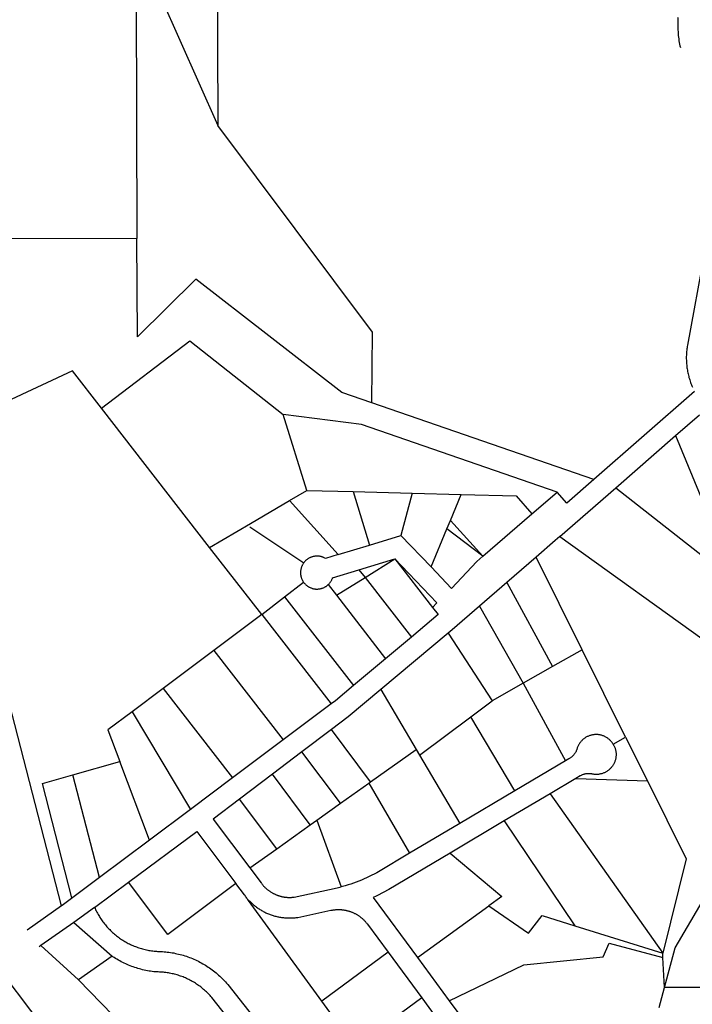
# Model space of a CAD drawing. Header units: feet. Extents: x 1267057 to 1687180, y 137439 to 673336.
# Tile 110 of 159: x 1365462 to 1367097, y 638415 to 640807. Entities that reach past the tile are written whole.
import ezdxf

# ---------------------------------------------------------------- set-up
doc = ezdxf.new("R2010")
doc.units = ezdxf.units.FT
doc.header["$MEASUREMENT"] = 0
doc.layers.add('eatpar', color=32, linetype='Continuous')

msp = doc.modelspace()

# ---------------------------------------------------------------- linework, layer by layer
at = {"layer": 'eatpar'}
for p, q in [((1365744.8, 640959.7), (1365747.4, 640275.8)), ((1365761.1, 640959.8), (1365944.2, 640550)), ((1365747.4, 640275.8), (1365068.6, 640273.1)), ((1366857.2, 639689.8), (1366317.6, 639876.1)), ((1365923.9, 639525.2), (1365660.9, 639863.7)), ((1366160.4, 639663.7), (1366102.5, 639847.6)), ((1367055.9, 639796.8), (1367113.9, 639847.4)), ((1365564, 638654.4), (1365267.5, 639803.8)), ((1366910.9, 639670.2), (1367055.9, 639796.8)), ((1366118, 639638.9), (1366160.4, 639663.7)), ((1366160.4, 639663.7), (1366273, 639660.8)), ((1366273, 639660.8), (1366415.6, 639657.1)), ((1366273, 639660.8), (1366312.2, 639531)), ((1366415.6, 639657.1), (1366388.5, 639554.2)), ((1366415.6, 639657.1), (1366535.2, 639653.9)), ((1366706.9, 639606.7), (1366767.9, 639659.5)), ((1366775.1, 639551.8), (1366910.9, 639670.2)), ((1366910.9, 639670.2), (1367246.8, 639405.8)), ((1366118, 639638.9), (1366235.9, 639507.8)), ((1366508.8, 639590.3), (1366535.2, 639653.9)), ((1366588, 639503.8), (1366706.9, 639606.7)), ((1366500.2, 639570.1), (1366508.8, 639590.3)), ((1366508.8, 639590.3), (1366588, 639503.8)), ((1366022, 639574.8), (1366152.5, 639487.7)), ((1366461.8, 639477.7), (1366500.2, 639570.1)), ((1366588, 639503.8), (1366500.2, 639570.1)), ((1366312.2, 639531), (1366388.5, 639554.2)), ((1366461.8, 639477.7), (1366388.5, 639554.2)), ((1366775.1, 639551.8), (1367227, 639226.8)), ((1366050.8, 639361.9), (1365923.9, 639525.2)), ((1366235.9, 639507.8), (1366312.2, 639531)), ((1366286.8, 639471), (1366373.9, 639497.4)), ((1366301.4, 639452.2), (1366373.9, 639497.4)), ((1366373.9, 639497.4), (1366465.5, 639379.4)), ((1366717, 639501.4), (1366646, 639440)), ((1366829, 639276.6), (1366717, 639501.4)), ((1366286.8, 639471), (1366301.4, 639452.2)), ((1366106, 639404.9), (1366152.1, 639440.8)), ((1366232.4, 639409.2), (1366301.4, 639452.2)), ((1366301.4, 639452.2), (1366414, 639307.2)), ((1366646, 639440), (1366579.6, 639382.5)), ((1366646, 639440), (1366756.6, 639235.7)), ((1366212.2, 639435), (1366232.4, 639409.2)), ((1366050.8, 639361.9), (1366106, 639404.9)), ((1366106, 639404.9), (1366273.2, 639189.5)), ((1366232.4, 639409.2), (1366350.8, 639254.3)), ((1366579.6, 639382.5), (1366685.6, 639195.5)), ((1366050.8, 639361.9), (1365934.2, 639274.6)), ((1366050.8, 639361.9), (1366219.1, 639145.1)), ((1366503.2, 639316.7), (1366340, 639180.2)), ((1366414, 639307.2), (1366350.8, 639254.3)), ((1366503.2, 639316.7), (1366610.4, 639152.9)), ((1365934.2, 639274.6), (1365810.9, 639182.2)), ((1365934.2, 639274.6), (1366102.8, 639057.9)), ((1366829, 639276.6), (1366756.6, 639235.7)), ((1366934.6, 639064.4), (1366829, 639276.6)), ((1366350.8, 639254.3), (1366273.2, 639189.5)), ((1366756.6, 639235.7), (1366685.6, 639195.5)), ((1365810.9, 639182.2), (1365735.4, 639125.8)), ((1365810.9, 639182.2), (1365979.2, 638965.4)), ((1366340, 639180.2), (1366425.6, 639034.4)), ((1366685.6, 639195.5), (1366610.4, 639152.9)), ((1366685.6, 639195.5), (1366788.2, 639006.9)), ((1366558.4, 639113.9), (1366610.4, 639152.9)), ((1366219.1, 639145.1), (1366102.8, 639057.9)), ((1365735.4, 639125.8), (1365877.1, 638888.9)), ((1366433.8, 639020.5), (1366558.4, 639113.9)), ((1366665.4, 638933.9), (1366558.4, 639113.9)), ((1366219.8, 639082.8), (1366148.1, 639028.4)), ((1366315.1, 638955.7), (1366219.8, 639082.8)), ((1366102.8, 639057.9), (1365979.2, 638965.4)), ((1366904.6, 639046.9), (1366934.6, 639064.4)), ((1366934.6, 639064.4), (1366987.6, 638957.9)), ((1366315.1, 638955.7), (1366425.6, 639034.4)), ((1366425.6, 639034.4), (1366433.8, 639020.5)), ((1366148.1, 639028.4), (1366076.4, 638974.1)), ((1366241.6, 638903.6), (1366148.1, 639028.4)), ((1366433.8, 639020.5), (1366531.4, 638854.4)), ((1365591.6, 638972.5), (1365706, 639004.8)), ((1365777.6, 638814.3), (1365706, 639004.8)), ((1366788.2, 639006.9), (1366665.4, 638933.9)), ((1365656, 638723.2), (1365591.6, 638972.5)), ((1365979.2, 638965.4), (1365877.1, 638888.9)), ((1366076.4, 638974.1), (1365996.6, 638913.6)), ((1366168.4, 638851.3), (1366076.4, 638974.1)), ((1366813.9, 638964), (1366751, 638926.7)), ((1366813.9, 638964), (1366987.6, 638957.9)), ((1366241.6, 638903.6), (1366310.9, 638952.7)), ((1366310.9, 638952.7), (1366315.1, 638955.7)), ((1366310.9, 638952.7), (1366409.5, 638782.2)), ((1366087, 638793.2), (1365996.6, 638913.6)), ((1366665.4, 638933.9), (1366531.4, 638854.4)), ((1366751, 638926.7), (1366639.8, 638860.7)), ((1366751, 638926.7), (1367024.6, 638539.3)), ((1366184.6, 638862.9), (1366241.6, 638903.6)), ((1365877.1, 638888.9), (1365777.6, 638814.3)), ((1365877.1, 638888.9), (1365877.8, 638887.8)), ((1366087, 638793.2), (1366168.4, 638851.3)), ((1366168.4, 638851.3), (1366184.6, 638862.9)), ((1366184.6, 638862.9), (1366243.2, 638700.5)), ((1366531.4, 638854.4), (1366409.5, 638782.2)), ((1366639.8, 638860.7), (1366508.4, 638782.8)), ((1366639.8, 638860.7), (1366810.9, 638606.3)), ((1365777.6, 638814.3), (1365656, 638723.2)), ((1366021.9, 638746.6), (1366087, 638793.2)), ((1365644.2, 638650.7), (1365727.1, 638712.2)), ((1365564, 638654.4), (1365480.4, 638595.7)), ((1365644.2, 638650.7), (1365594, 638614.4)), ((1366196.5, 638423.1), (1366018.1, 638667.9)), ((1366429.1, 638528.8), (1366602.5, 638654.4)), ((1365594, 638614.4), (1365514.1, 638558.3)), ((1365594, 638614.4), (1365687.2, 638532.4)), ((1366810.9, 638606.3), (1367024.6, 638539.3)), ((1365514.1, 638558.3), (1365509.9, 638555.3)), ((1365514.1, 638558.3), (1365605.5, 638474.9)), ((1365687.2, 638532.4), (1365605.5, 638474.9)), ((1366357.6, 638541.8), (1366196.5, 638423.1)), ((1366357.6, 638541.8), (1366439.1, 638430.9)), ((1367025.1, 638529.3), (1367024.6, 638539.3)), ((1366429.1, 638528.8), (1366506.2, 638424.1)), ((1367029.2, 638456.6), (1367025.1, 638529.3)), ((1365605.5, 638474.9), (1365725.9, 638351.5)), ((1367016.1, 638407.7), (1367029.2, 638456.6)), ((1367598.9, 638454.4), (1367029.2, 638456.6)), ((1366277.9, 638312.3), (1366196.5, 638423.1)), ((1366439.1, 638430.9), (1366277.9, 638312.3)), ((1366439.1, 638430.9), (1366520.6, 638320.2)), ((1366506.2, 638424.1), (1366591.6, 638308.1))]:
    msp.add_line(p, q, dxfattribs=at)
for points in [[(1365761.1, 640959.8), (1365942.6, 640960.5), (1365944.2, 640550)], [(1367060.8, 640813.1), (1367061, 640811.2), (1367061.1, 640809.5), (1367061.1, 640795.1), (1367061.1, 640790.7), (1367061.2, 640786.3), (1367061.5, 640782), (1367061.8, 640777.6), (1367062.1, 640773.2), (1367062.5, 640768.9), (1367063, 640764.6), (1367063.6, 640760.2), (1367064.2, 640755.9), (1367065, 640751.7), (1367065.8, 640747.4), (1367066.6, 640743.1), (1367067.5, 640739.2)], [(1366317.6, 639876.1), (1366319.5, 640048.3), (1365944.2, 640550)], [(1366317.6, 639876.1), (1366244.9, 639901.2), (1365890.6, 640176.5), (1365748.4, 640036.3), (1365747.4, 640275.8)], [(1367125.8, 640241.1), (1367084.9, 640016.3), (1367084.2, 640013.2), (1367083.9, 640010.2), (1367083.4, 640007.2), (1367083, 640004.2), (1367082.8, 640001.2), (1367082.5, 639998.1), (1367082.2, 639995.1), (1367082.1, 639992), (1367082, 639988.9), (1367082, 639985.9), (1367082, 639982.9), (1367082.1, 639979.8), (1367082.2, 639976.8), (1367082.4, 639973.7), (1367082.6, 639970.7), (1367082.9, 639967.6), (1367083.2, 639964.6), (1367083.6, 639961.6), (1367084, 639958.5), (1367084.5, 639955.5), (1367085, 639952.5), (1367085.6, 639949.5), (1367086.2, 639946.5), (1367087, 639943.6), (1367087.8, 639940.6), (1367088.5, 639937.6), (1367089.4, 639934.7), (1367090.2, 639931.8), (1367091.2, 639928.9), (1367092.2, 639926), (1367093.2, 639923.1), (1367094.4, 639920.3), (1367095.5, 639917.4), (1367096.8, 639914.7)], [(1365660.9, 639863.7), (1365875.8, 640026.8), (1366102.5, 639847.6)], [(1365660.9, 639863.7), (1365590.8, 639954), (1365267.5, 639803.8)], [(1367102, 639903.6), (1366857.2, 639689.8)], [(1366767.9, 639659.5), (1366293.2, 639823.4), (1366102.5, 639847.6)], [(1367055.9, 639796.8), (1367126.9, 639624.8), (1367259.4, 639520.5)], [(1366857.2, 639689.8), (1366791.4, 639632.4), (1366767.9, 639659.5)], [(1365923.9, 639525.2), (1366023.5, 639583.6), (1366118, 639638.9)], [(1366535.2, 639653.9), (1366669, 639650.5), (1366706.9, 639606.7)], [(1366775.1, 639551.8), (1366763.4, 639541.6), (1366717, 639501.4)], [(1366152.5, 639487.7), (1366151.9, 639486.7), (1366151, 639485.6), (1366150.2, 639484.4), (1366149.6, 639483.1), (1366149, 639481.9), (1366148.4, 639480.6), (1366147.9, 639479.4), (1366147.2, 639478.1), (1366146.9, 639476.8), (1366146.4, 639475.4), (1366146, 639474.1), (1366145.8, 639472.7), (1366145.4, 639471.3), (1366145.2, 639469.9), (1366145, 639468.6), (1366144.9, 639467.2), (1366144.8, 639465.8), (1366144.8, 639464.4), (1366144.8, 639463), (1366144.9, 639461.6), (1366144.9, 639460.2), (1366145.1, 639458.8), (1366145.2, 639457.4), (1366145.5, 639456.1), (1366145.9, 639454.7), (1366146.2, 639453.4), (1366146.6, 639452), (1366147, 639450.7), (1366147.5, 639449.4), (1366148, 639448.1), (1366148.6, 639446.8), (1366149.2, 639445.6), (1366149.9, 639444.4), (1366150.6, 639443.1), (1366151.4, 639441.9), (1366152.1, 639440.8)], [(1366235.9, 639507.8), (1366205.1, 639498.4), (1366203.9, 639499.1), (1366202.6, 639499.8), (1366201.4, 639500.4), (1366200.1, 639500.9), (1366198.8, 639501.4), (1366197.5, 639501.9), (1366196.1, 639502.3), (1366194.9, 639502.7), (1366193.5, 639503.1), (1366192.1, 639503.3), (1366190.8, 639503.6), (1366189.4, 639503.8), (1366188, 639503.9), (1366186.5, 639503.9), (1366185.1, 639504), (1366183.8, 639504), (1366182.4, 639503.9), (1366181, 639503.8), (1366179.6, 639503.7), (1366178.2, 639503.4), (1366176.9, 639503.2), (1366175.5, 639502.9), (1366174.1, 639502.6), (1366172.8, 639502.2), (1366171.5, 639501.8), (1366170.1, 639501.2), (1366168.9, 639500.7), (1366167.6, 639500.1), (1366166.4, 639499.5), (1366165.1, 639498.8), (1366163.9, 639498.1), (1366162.8, 639497.4), (1366161.6, 639496.6), (1366160.5, 639495.8), (1366159.4, 639494.9), (1366158.2, 639494), (1366157.2, 639493.1), (1366156.2, 639492.1), (1366155.2, 639491.1), (1366154.4, 639490), (1366153.5, 639488.9), (1366152.5, 639487.7)], [(1366465.5, 639379.4), (1366475.9, 639390.5), (1366373.9, 639497.4)], [(1366588, 639503.8), (1366572.9, 639490.7), (1366511.9, 639425.3), (1366461.8, 639477.7)], [(1366212.2, 639435), (1366213.2, 639435.9), (1366214.2, 639436.9), (1366215.1, 639438), (1366216, 639439.1), (1366216.9, 639440.2), (1366217.6, 639441.3), (1366218.5, 639442.4), (1366219.2, 639443.6), (1366219.9, 639444.9), (1366220.5, 639446.1), (1366221.1, 639447.4), (1366221.6, 639448.6), (1366222.2, 639449.9), (1366222.8, 639451.6), (1366286.8, 639471)], [(1366152.1, 639440.8), (1366153, 639439.7), (1366153.9, 639438.6), (1366154.8, 639437.6), (1366155.8, 639436.5), (1366156.6, 639435.5), (1366157.8, 639434.6), (1366158.8, 639433.6), (1366159.8, 639432.8), (1366160.9, 639431.9), (1366162, 639431.1), (1366163.2, 639430.3), (1366164.4, 639429.6), (1366165.6, 639428.9), (1366166.9, 639428.2), (1366168.1, 639427.6), (1366169.4, 639427.1), (1366170.8, 639426.6), (1366172, 639426.1), (1366173.4, 639425.7), (1366174.6, 639425.3), (1366176, 639424.9), (1366177.4, 639424.7), (1366178.8, 639424.4), (1366180.1, 639424.2), (1366181.5, 639424.1), (1366183, 639424.1), (1366184.4, 639424), (1366185.8, 639424), (1366187.1, 639424.1), (1366188.5, 639424.2), (1366189.9, 639424.3), (1366191.2, 639424.6), (1366192.6, 639424.8), (1366194, 639425.1), (1366195.4, 639425.4), (1366196.8, 639425.8), (1366198, 639426.2), (1366199.4, 639426.8), (1366200.6, 639427.3), (1366201.9, 639427.9), (1366203.1, 639428.5), (1366204.4, 639429.2), (1366205.6, 639429.9), (1366206.8, 639430.6), (1366207.9, 639431.4), (1366209, 639432.2), (1366210.1, 639433.1), (1366211.2, 639434), (1366212.2, 639435)], [(1366465.5, 639379.4), (1366479.2, 639361.8), (1366414, 639307.2)], [(1366579.6, 639382.5), (1366513.2, 639325.1), (1366503.2, 639316.7)], [(1366273.2, 639189.5), (1366229.4, 639152.8), (1366219.1, 639145.1)], [(1366340, 639180.2), (1366260.5, 639113.7), (1366219.8, 639082.8)], [(1365735.4, 639125.8), (1365677, 639082), (1365706, 639004.8)], [(1366904.6, 639046.9), (1366903.8, 639048.1), (1366902.9, 639049.6), (1366901.9, 639050.9), (1366900.9, 639052.3), (1366899.8, 639053.6), (1366898.6, 639054.9), (1366897.5, 639056.1), (1366896.2, 639057.2), (1366895, 639058.4), (1366893.8, 639059.5), (1366892.4, 639060.6), (1366891.1, 639061.6), (1366889.6, 639062.6), (1366888.2, 639063.4), (1366886.8, 639064.3), (1366885.2, 639065.1), (1366883.8, 639065.9), (1366882.2, 639066.6), (1366880.8, 639067.2), (1366879.1, 639067.8), (1366877.5, 639068.4), (1366875.9, 639068.9), (1366874.2, 639069.2), (1366872.6, 639069.6), (1366870.9, 639069.9), (1366869.2, 639070.2), (1366867.6, 639070.4), (1366865.9, 639070.6), (1366864.1, 639070.6), (1366862.5, 639070.6), (1366860.8, 639070.6), (1366859.1, 639070.5), (1366857.4, 639070.3), (1366855.8, 639070.1), (1366854.1, 639069.8), (1366852.4, 639069.5), (1366850.8, 639069.1), (1366849.1, 639068.6), (1366847.5, 639068.1), (1366845.9, 639067.6), (1366844.4, 639066.9), (1366842.8, 639066.2), (1366841.2, 639065.6), (1366839.8, 639064.8), (1366838.2, 639063.9), (1366836.9, 639063.1), (1366835.5, 639062.1), (1366834, 639061.1), (1366832.8, 639060.1), (1366831.4, 639059.1), (1366830.1, 639057.9), (1366828.9, 639056.8), (1366827.8, 639055.6), (1366826.6, 639054.3), (1366825.5, 639053), (1366824.4, 639051.7), (1366823.4, 639050.3), (1366822.5, 639048.9), (1366821.5, 639047.5), (1366820.6, 639046.1), (1366819.9, 639044.6), (1366819.1, 639043.1), (1366818.4, 639041.5), (1366817.8, 639039.9), (1366817.1, 639038.4), (1366816.8, 639037.1), (1366816.1, 639035), (1366815.8, 639033.7), (1366815.2, 639032.4), (1366814.6, 639031.1), (1366814.1, 639029.8), (1366813.5, 639028.6), (1366812.8, 639027.3), (1366812, 639026.1), (1366811.2, 639024.9), (1366810.5, 639023.8), (1366809.6, 639022.7), (1366808.8, 639021.6), (1366807.9, 639020.6), (1366806.9, 639019.6), (1366805.9, 639018.6), (1366804.9, 639017.6), (1366803.9, 639016.7), (1366802.8, 639015.8), (1366801.6, 639014.9), (1366800.5, 639014.2), (1366799.4, 639013.4), (1366798.1, 639012.7), (1366796.9, 639012), (1366788.2, 639006.9)], [(1366904.6, 639046.9), (1366905.5, 639045.2), (1366906.2, 639043.8), (1366907, 639042.2), (1366907.8, 639040.6), (1366908.4, 639039.1), (1366908.9, 639037.5), (1366909.4, 639035.9), (1366909.9, 639034.2), (1366910.2, 639032.6), (1366910.6, 639030.9), (1366910.9, 639029.2), (1366911.1, 639027.6), (1366911.2, 639025.9), (1366911.4, 639024.2), (1366911.4, 639022.5), (1366911.4, 639020.8), (1366911.2, 639019.1), (1366911.1, 639017.4), (1366911, 639015.8), (1366910.8, 639014.1), (1366910.4, 639012.4), (1366910, 639010.8), (1366909.6, 639009.1), (1366909.1, 639007.5), (1366908.6, 639005.9), (1366908, 639004.3), (1366907.4, 639002.8), (1366906.6, 639001.2), (1366905.9, 638999.7), (1366905.1, 638998.2), (1366904.2, 638996.8), (1366903.2, 638995.3), (1366902.4, 638993.9), (1366901.4, 638992.6), (1366900.2, 638991.2), (1366899.1, 638989.9), (1366898, 638988.7), (1366896.9, 638987.5), (1366895.6, 638986.3), (1366894.4, 638985.2), (1366893, 638984.1), (1366891.8, 638983.1), (1366890.2, 638982.1), (1366888.9, 638981.2), (1366887.5, 638980.3), (1366886, 638979.5), (1366884.5, 638978.7), (1366883, 638978), (1366881.4, 638977.3), (1366879.9, 638976.7), (1366878.2, 638976.1), (1366876.6, 638975.6), (1366875, 638975.2), (1366873.4, 638974.8), (1366871.6, 638974.4), (1366870, 638974.1), (1366868.4, 638973.9), (1366866.6, 638973.8), (1366865, 638973.7), (1366863.2, 638973.6), (1366861.6, 638973.6), (1366859.9, 638973.7), (1366858.1, 638973.9), (1366856.5, 638974.1), (1366854.9, 638974.2), (1366853.5, 638974.6), (1366852.1, 638974.9), (1366850.8, 638975.1), (1366849.4, 638975.3), (1366848, 638975.5), (1366846.5, 638975.6), (1366845.1, 638975.6), (1366843.8, 638975.6), (1366842.4, 638975.6), (1366841, 638975.5), (1366839.6, 638975.3), (1366838.2, 638975.1), (1366836.9, 638974.9), (1366835.5, 638974.6), (1366834.1, 638974.2), (1366832.8, 638973.9), (1366831.5, 638973.4), (1366830.1, 638972.9), (1366828.9, 638972.4), (1366827.6, 638971.9), (1366826.2, 638971.2), (1366825.1, 638970.6), (1366824.1, 638970.1), (1366813.9, 638964)], [(1365589.1, 638674.4), (1365517.6, 638951.6), (1365591.6, 638972.5)], [(1366987.6, 638957.9), (1367082, 638768.6), (1367024.6, 638539.3)], [(1365996.6, 638913.6), (1365932.9, 638865.3), (1366021.9, 638746.6)], [(1365727.1, 638712.2), (1365892.9, 638835.3), (1365988, 638708.5)], [(1366409.5, 638782.2), (1366334.1, 638737.4), (1366329.9, 638735.1), (1366323.8, 638731.9), (1366317.8, 638728.8), (1366311.5, 638725.8), (1366305.4, 638722.8), (1366299.1, 638720), (1366292.8, 638717.3), (1366286.5, 638714.8), (1366280.1, 638712.3), (1366273.6, 638709.9), (1366266.8, 638707.6), (1366260.2, 638705.4), (1366253.6, 638703.4), (1366247.1, 638701.5), (1366243.2, 638700.5)], [(1366508.4, 638782.8), (1366359.1, 638694.2), (1366355.9, 638692.4), (1366349.1, 638688.7), (1366342.2, 638685.1), (1366335.4, 638681.7), (1366328.4, 638678.4), (1366321.4, 638675.2), (1366429.1, 638528.8)], [(1366508.4, 638782.8), (1366633.5, 638676.9), (1366602.5, 638654.4)], [(1366021.9, 638746.6), (1366048.8, 638710.8), (1366049.6, 638709.6), (1366050.5, 638708.4), (1366051.5, 638707.2), (1366052.4, 638706.1), (1366053.4, 638704.9), (1366054.2, 638703.8), (1366055.2, 638702.7), (1366056.2, 638701.6), (1366057.4, 638700.5), (1366058.4, 638699.5), (1366059.5, 638698.4), (1366060.5, 638697.4), (1366061.6, 638696.4), (1366062.8, 638695.4), (1366063.9, 638694.5), (1366065, 638693.6), (1366066.2, 638692.7), (1366067.4, 638691.8), (1366068.6, 638690.9), (1366069.8, 638690.1), (1366071, 638689.2), (1366072.2, 638688.4), (1366073.5, 638687.6), (1366074.8, 638686.9), (1366076.1, 638686.1), (1366077.4, 638685.4), (1366078.8, 638684.7), (1366080, 638684), (1366081.4, 638683.4), (1366082.8, 638682.8), (1366084, 638682.1), (1366085.4, 638681.6), (1366086.8, 638681), (1366088.1, 638680.4), (1366089.6, 638679.9), (1366091, 638679.5), (1366092.4, 638679), (1366093.8, 638678.6), (1366095.2, 638678.2), (1366096.6, 638677.8), (1366098.1, 638677.4), (1366099.5, 638677.1), (1366101, 638676.8), (1366102.5, 638676.5), (1366103.9, 638676.2), (1366105.4, 638676), (1366106.9, 638675.8), (1366108.4, 638675.6), (1366109.8, 638675.4), (1366111.2, 638675.3), (1366112.8, 638675.2), (1366114.2, 638675.1), (1366115.8, 638675.1), (1366117.2, 638675.1), (1366118.6, 638675.1), (1366120.1, 638675.1), (1366121.6, 638675.1), (1366123.1, 638675.2), (1366124.6, 638675.3), (1366126.1, 638675.4), (1366127.6, 638675.6), (1366129.1, 638675.8), (1366233.9, 638698.1), (1366240.5, 638699.8), (1366243.2, 638700.5)], [(1367029.2, 638456.6), (1367054.9, 638552.2), (1367175, 638756.2)], [(1365656, 638723.2), (1365565.4, 638655.4), (1365564, 638654.4)], [(1365988, 638708.5), (1365822.2, 638585.2), (1365727.1, 638712.2)], [(1366018.1, 638667.9), (1366016.8, 638669.8), (1366015.4, 638671.7), (1366014, 638673.6), (1366012.6, 638675.5), (1366011.2, 638677.4), (1366009.9, 638679.3), (1366008.5, 638681.2), (1365988, 638708.5)], [(1365644.2, 638650.7), (1365645.6, 638647.9), (1365647, 638645), (1365648.4, 638642.2), (1365649.8, 638639.4), (1365651.2, 638636.7), (1365652.8, 638633.9), (1365654.4, 638631.2), (1365656, 638628.6), (1365657.6, 638625.9), (1365659.4, 638623.3), (1365661.1, 638620.7), (1365663, 638618.1), (1365664.8, 638615.6), (1365666.6, 638613.1), (1365668.6, 638610.7), (1365670.6, 638608.2), (1365672.6, 638605.9), (1365674.6, 638603.5), (1365676.8, 638601.2), (1365678.9, 638598.9), (1365681.1, 638596.7), (1365683.4, 638594.4), (1365685.6, 638592.3), (1365687.9, 638590.2), (1365690.2, 638588.1), (1365692.6, 638586.1), (1365695, 638584.1), (1365697.5, 638582.1), (1365699.9, 638580.2), (1365702.4, 638578.3), (1365705, 638576.4), (1365707.5, 638574.7), (1365710.1, 638572.9), (1365712.8, 638571.2), (1365715.4, 638569.6), (1365718.1, 638568), (1365720.9, 638566.4), (1365723.6, 638564.9), (1365726.4, 638563.5), (1365729.1, 638562.1), (1365732, 638560.7), (1365734.8, 638559.4), (1365737.6, 638558.1), (1365740.5, 638556.9), (1365743.5, 638555.8), (1365746.4, 638554.7), (1365749.4, 638553.6), (1365752.2, 638552.6), (1365755.2, 638551.6), (1365758.2, 638550.8), (1365761.2, 638549.9), (1365764.2, 638549.1), (1365767.4, 638548.3), (1365770.4, 638547.6), (1365773.5, 638547), (1365776.5, 638546.4), (1365779.6, 638545.9), (1365782.8, 638545.4), (1365785.9, 638545), (1365788.9, 638544.6), (1365792, 638544.3), (1365795.1, 638544.1), (1365797.5, 638544), (1365801.5, 638543.9), (1365805.4, 638543.8), (1365809.4, 638543.5), (1365813.2, 638543.2), (1365817.2, 638542.9), (1365821.1, 638542.4), (1365825.1, 638541.9), (1365829, 638541.4), (1365833, 638540.8), (1365836.9, 638540.1), (1365840.8, 638539.2), (1365844.6, 638538.4), (1365848.5, 638537.5), (1365852.2, 638536.6), (1365856.1, 638535.5), (1365859.9, 638534.4), (1365863.8, 638533.2), (1365867.5, 638532), (1365871.2, 638530.7), (1365874.9, 638529.3), (1365878.6, 638527.9), (1365882.2, 638526.4), (1365885.9, 638524.8), (1365889.5, 638523.2), (1365893.1, 638521.5), (1365896.6, 638519.8), (1365900.1, 638517.9), (1365903.6, 638516.1), (1365907.1, 638514.1), (1365910.5, 638512.2), (1365913.9, 638510.1), (1365917.2, 638508), (1365920.6, 638505.8), (1365923.9, 638503.6), (1365927.1, 638501.3), (1365930.2, 638499), (1365933.5, 638496.6), (1365936.5, 638494.1), (1365939.6, 638491.6), (1365942.6, 638489.1), (1365945.6, 638486.4), (1365948.5, 638483.8), (1365951.4, 638481.1), (1365954.2, 638478.3), (1365957.1, 638475.5), (1365959.8, 638472.6), (1365962.5, 638469.8), (1365965.1, 638466.8), (1365967.8, 638463.8), (1366162.9, 638216.9)], [(1366018.1, 638667.9), (1366020.5, 638666.7), (1366022.1, 638665), (1366023.8, 638663.4), (1366025.5, 638661.8), (1366027.2, 638660.1), (1366029, 638658.6), (1366030.8, 638657), (1366032.6, 638655.5), (1366034.4, 638654.1), (1366036.2, 638652.6), (1366038.1, 638651.2), (1366040.1, 638649.8), (1366042, 638648.5), (1366044, 638647.2), (1366046, 638645.9), (1366048, 638644.6), (1366050, 638643.4), (1366052, 638642.2), (1366054.1, 638641.1), (1366056.2, 638640.1), (1366058.2, 638639), (1366060.4, 638637.9), (1366062.5, 638637), (1366064.8, 638636), (1366066.9, 638635.1), (1366069.1, 638634.2), (1366071.2, 638633.4), (1366073.5, 638632.6), (1366075.8, 638631.9), (1366078, 638631.1), (1366080.2, 638630.4), (1366082.5, 638629.8), (1366084.8, 638629.2), (1366087, 638628.6), (1366089.4, 638628.1), (1366091.6, 638627.6), (1366094, 638627.2), (1366096.2, 638626.8), (1366098.6, 638626.4), (1366101, 638626.1), (1366103.2, 638625.9), (1366105.6, 638625.6), (1366108, 638625.4), (1366110.4, 638625.2), (1366112.8, 638625.2), (1366115, 638625.1), (1366117.4, 638625.1), (1366119.8, 638625.1), (1366122.1, 638625.1), (1366124.5, 638625.2), (1366126.9, 638625.4), (1366129.1, 638625.5), (1366131.5, 638625.8), (1366133.9, 638626), (1366136.2, 638626.3), (1366137.9, 638626.5), (1366218.6, 638643.7), (1366219.6, 638643.9), (1366221.1, 638644.2), (1366222.6, 638644.4), (1366224.1, 638644.7), (1366225.6, 638644.9), (1366227.1, 638645.1), (1366228.8, 638645.2), (1366230.2, 638645.4), (1366231.8, 638645.5), (1366233.2, 638645.6), (1366234.8, 638645.6), (1366236.4, 638645.6), (1366237.9, 638645.6), (1366239.4, 638645.6), (1366240.9, 638645.6), (1366242.4, 638645.4), (1366244, 638645.3), (1366245.5, 638645.2), (1366247, 638645.1), (1366248.5, 638644.9), (1366250, 638644.6), (1366251.5, 638644.4), (1366253, 638644.1), (1366254.5, 638643.8), (1366256, 638643.5), (1366257.5, 638643.2), (1366259, 638642.8), (1366260.5, 638642.4), (1366261.9, 638641.9), (1366263.4, 638641.5), (1366264.9, 638641.1), (1366266.2, 638640.6), (1366267.8, 638640), (1366269.1, 638639.4), (1366270.5, 638638.9), (1366272, 638638.3), (1366273.4, 638637.7), (1366274.8, 638637), (1366276.1, 638636.3), (1366277.5, 638635.6), (1366278.9, 638634.9), (1366280.1, 638634.2), (1366281.5, 638633.4), (1366282.8, 638632.6), (1366284.1, 638631.8), (1366285.4, 638631), (1366286.6, 638630.1), (1366287.9, 638629.2), (1366289.1, 638628.3), (1366290.4, 638627.4), (1366291.5, 638626.4), (1366292.8, 638625.5), (1366293.9, 638624.5), (1366295, 638623.5), (1366296.1, 638622.5), (1366297.2, 638621.4), (1366298.4, 638620.4), (1366299.4, 638619.3), (1366300.5, 638618.2), (1366301.5, 638617.1), (1366302.5, 638615.9), (1366303.5, 638614.8), (1366304.5, 638613.6), (1366305.5, 638612.4), (1366306.4, 638611.2), (1366307.4, 638610), (1366357.6, 638541.8)], [(1366602.5, 638654.4), (1366699, 638587.9), (1366731.5, 638631.2), (1366810.9, 638606.3)], [(1366506.2, 638424.1), (1366687.4, 638511.6), (1366879.9, 638530.8), (1366894.5, 638564.1), (1367025.1, 638529.3)], [(1366123.6, 638185.9), (1365929, 638432.1), (1365927, 638434.4), (1365925, 638436.7), (1365922.9, 638438.9), (1365920.8, 638441.2), (1365918.5, 638443.4), (1365916.2, 638445.5), (1365914, 638447.6), (1365911.8, 638449.7), (1365909.4, 638451.7), (1365907, 638453.7), (1365904.6, 638455.6), (1365902.2, 638457.5), (1365899.8, 638459.4), (1365897.2, 638461.2), (1365894.8, 638462.9), (1365892.1, 638464.7), (1365889.6, 638466.4), (1365887, 638468), (1365884.2, 638469.6), (1365881.6, 638471.1), (1365878.9, 638472.6), (1365876.2, 638474.1), (1365873.5, 638475.5), (1365870.6, 638476.8), (1365867.9, 638478.1), (1365865, 638479.4), (1365862.2, 638480.6), (1365859.4, 638481.8), (1365856.5, 638482.8), (1365853.5, 638483.9), (1365850.6, 638484.9), (1365847.8, 638485.9), (1365844.8, 638486.8), (1365841.8, 638487.6), (1365838.8, 638488.4), (1365835.8, 638489.1), (1365832.8, 638489.8), (1365829.8, 638490.5), (1365826.8, 638491.1), (1365823.8, 638491.6), (1365820.6, 638492.1), (1365817.6, 638492.5), (1365814.5, 638492.9), (1365811.5, 638493.2), (1365808.4, 638493.4), (1365805.2, 638493.7), (1365802.2, 638493.8), (1365799.1, 638493.9), (1365796, 638494), (1365793.4, 638494), (1365792.4, 638494.1), (1365788.5, 638494.5), (1365784.5, 638495), (1365780.6, 638495.6), (1365776.8, 638496.2), (1365772.8, 638496.9), (1365768.9, 638497.7), (1365765, 638498.5), (1365761.1, 638499.4), (1365757.2, 638500.4), (1365753.5, 638501.4), (1365749.6, 638502.5), (1365745.9, 638503.7), (1365742.1, 638504.9), (1365738.4, 638506.2), (1365734.6, 638507.6), (1365730.9, 638509), (1365727.2, 638510.5), (1365723.6, 638512.1), (1365720, 638513.7), (1365716.4, 638515.4), (1365712.9, 638517.1), (1365709.2, 638518.9), (1365705.8, 638520.8), (1365702.4, 638522.8), (1365698.9, 638524.8), (1365695.5, 638526.8), (1365692.1, 638528.9), (1365688.8, 638531.1), (1365687.2, 638532.4)], [(1365421.4, 638489.4), (1365556, 638311.2), (1365640, 638282.1), (1365725.9, 638351.5)]]:
    msp.add_lwpolyline(points, dxfattribs=at)

doc.saveas('drawing.dxf')
